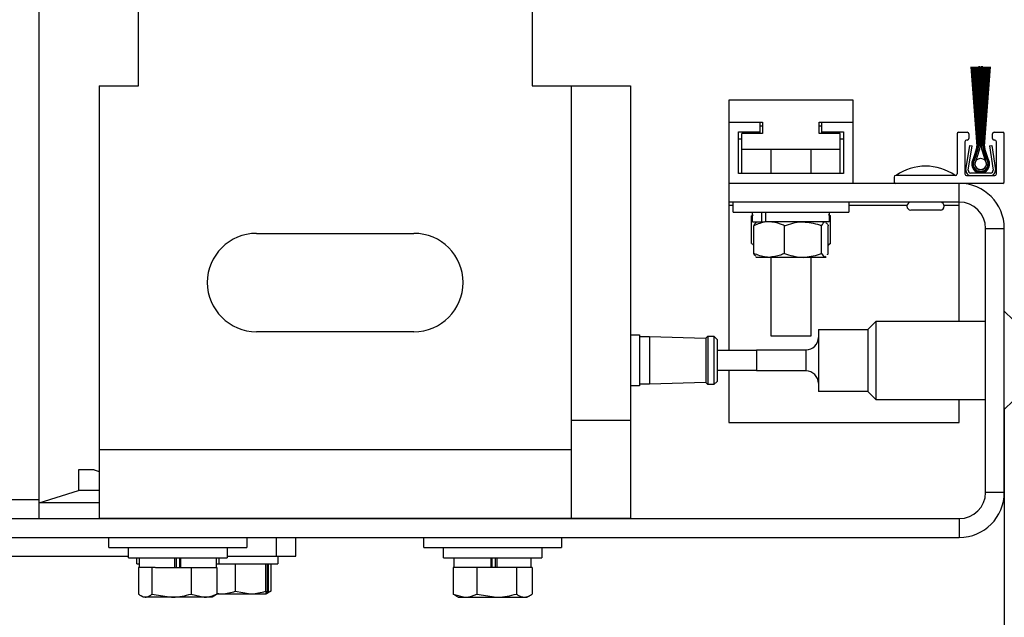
# Model space of a CAD drawing. Header units: inches. Extents: x 170 to 312, y 215 to 248.
# Tile 183 of 256: x 201.714 to 202.102, y 238.632 to 238.868. Entities that reach past the tile are written whole.
import ezdxf

# ---------------------------------------------------------------- set-up
doc = ezdxf.new("R2010")
doc.units = ezdxf.units.IN
doc.header["$LTSCALE"] = 0.25
doc.header["$MEASUREMENT"] = 0
for name, color, linetype in [('ANNOTATIONS', 1, 'Continuous'), ('DETAILS', 4, 'Continuous'), ('STANDARD MOTOR LH', 7, 'Continuous')]:
    doc.layers.add(name, color=color, linetype=linetype)
doc.styles.add('ARIAL', font='arial.ttf', dxfattribs={"height": 0.09375})
doc.dimstyles.new('STANDARD$0', dxfattribs={"dimtxt": 0.09375, "dimasz": 0.09375, "dimexe": 0.03125, "dimexo": 0.046875, "dimgap": 0.09, "dimtad": 0, "dimtih": 1, "dimtoh": 1, "dimdec": 4, "dimzin": 0, "dimdsep": 46, "dimtxsty": 'ARIAL', "dimcen": 0.09, "dimadec": 0, "dimazin": 0, "dimtfac": 1, "dimtdec": 4, "dimtofl": 0, "dimtmove": 0, "dimatfit": 1, "dimfxl": 1, "dimtolj": 1, "dimtzin": 0, "dimarcsym": 0})

# ---------------------------------------------------------------- blocks, each defined once
blk = doc.blocks.new('*D227')
at = {"layer": 'ANNOTATIONS', "color": 0, "lineweight": -2, "transparency": 16777216}
for p, q in [((201.5990103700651, 238.7331519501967), (201.5990103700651, 238.3502203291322)), ((202.1018635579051, 238.7148550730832), (202.1018635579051, 238.3502203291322)), ((201.6927603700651, 238.3970953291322), (201.7405969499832, 238.3970953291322)), ((202.0081135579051, 238.3970953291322), (201.973479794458, 238.3970953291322))]:
    blk.add_line(p, q, dxfattribs=at)
at = {"layer": 'ANNOTATIONS', "color": 0, "transparency": 16777216}
for points in [[(201.6927603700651, 238.4127203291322), (201.6927603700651, 238.3814703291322), (201.5990103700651, 238.3970953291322)], [(202.0081135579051, 238.4127203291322), (202.0081135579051, 238.3814703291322), (202.1018635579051, 238.3970953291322)]]:
    blk.add_solid(points, dxfattribs=at)
at = {"layer": 'defpoints', "color": 0, "transparency": 16777216}
for p in [(201.5990103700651, 238.7800269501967), (202.1018635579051, 238.7617300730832), (202.1018635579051, 238.3970953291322)]:
    blk.add_point(p, dxfattribs=at)
at = {"layer": 'ANNOTATIONS', "color": 0, "transparency": 16777216, "insert": (201.8570383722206, 238.3970953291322), "char_height": 0.09375, "attachment_point": 5, "style": 'ARIAL'}
blk.add_mtext('\\A1;8"', dxfattribs=at)

msp = doc.modelspace()

# ---------------------------------------------------------------- linework, layer by layer
at = {"layer": 'DETAILS'}
msp.add_ellipse((201.8330823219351, 238.889808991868), major_axis=(0.4425035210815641, -0.003049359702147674), ratio=0.919728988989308, dxfattribs=at)
at = {"layer": 'STANDARD MOTOR LH'}
for p, q in [((201.7221378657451, 238.6712684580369), (201.7221378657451, 239.0920263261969)), ((201.7612190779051, 238.8416526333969), (201.7612190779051, 238.8726203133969)), ((201.9160574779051, 238.8726203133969), (201.9160574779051, 238.8416526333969)), ((202.0887898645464, 238.8490848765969), (202.0888665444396, 238.8490848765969)), ((202.0887898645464, 238.8490848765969), (202.0911022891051, 238.817964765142)), ((202.0911642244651, 238.817964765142), (202.0888665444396, 238.8490848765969)), ((202.0894549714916, 238.8490848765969), (202.0895314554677, 238.8490848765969)), ((202.0894549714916, 238.8490848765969), (202.0912261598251, 238.817964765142)), ((202.0912880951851, 238.817964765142), (202.0895314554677, 238.8490848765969)), ((202.0901149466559, 238.8490848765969), (202.0901913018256, 238.8490848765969)), ((202.0901149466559, 238.8490848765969), (202.0913500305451, 238.817964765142)), ((202.0914119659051, 238.817964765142), (202.0901913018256, 238.8490848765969)), ((202.090771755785, 238.8490848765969), (202.0908475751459, 238.8490848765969)), ((202.090771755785, 238.8490848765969), (202.0914739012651, 238.817964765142)), ((202.0915358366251, 238.817964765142), (202.0908475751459, 238.8490848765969)), ((202.0914256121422, 238.8490848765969), (202.0915018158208, 238.8490848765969)), ((202.0914256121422, 238.8490848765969), (202.0915977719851, 238.817964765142)), ((202.0916597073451, 238.817964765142), (202.0915018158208, 238.8490848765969)), ((202.0923409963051, 238.8490848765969), (202.0917216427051, 238.8490848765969)), ((202.0917216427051, 238.8490848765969), (202.0917216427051, 238.817964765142)), ((202.0923409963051, 238.817964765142), (202.0923409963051, 238.8490848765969)), ((202.0927745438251, 238.8490848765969), (202.0927745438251, 238.817964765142)), ((202.0933938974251, 238.8490848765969), (202.0927745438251, 238.8490848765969)), ((202.0933938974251, 238.817964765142), (202.0933938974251, 238.8490848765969)), ((202.0936137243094, 238.8490848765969), (202.0934558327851, 238.817964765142)), ((202.0935177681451, 238.817964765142), (202.093689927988, 238.8490848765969)), ((202.0942679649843, 238.8490848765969), (202.0935797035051, 238.817964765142)), ((202.0936137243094, 238.8490848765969), (202.093689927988, 238.8490848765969)), ((202.0936416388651, 238.817964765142), (202.0943437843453, 238.8490848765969)), ((202.0949242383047, 238.8490848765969), (202.0937035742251, 238.817964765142)), ((202.0937655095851, 238.817964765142), (202.0950005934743, 238.8490848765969)), ((202.0955840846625, 238.8490848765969), (202.0938274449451, 238.817964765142)), ((202.0938893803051, 238.817964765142), (202.0956605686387, 238.8490848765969)), ((202.0962489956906, 238.8490848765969), (202.0939513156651, 238.817964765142)), ((202.0940132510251, 238.817964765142), (202.0963256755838, 238.8490848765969)), ((202.0942679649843, 238.8490848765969), (202.0943437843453, 238.8490848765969)), ((202.0949242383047, 238.8490848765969), (202.0950005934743, 238.8490848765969)), ((202.0955840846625, 238.8490848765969), (202.0956605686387, 238.8490848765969)), ((202.0962489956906, 238.8490848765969), (202.0963256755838, 238.8490848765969)), ((201.7457352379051, 238.8416526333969), (201.7457352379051, 238.6713303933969)), ((201.7457352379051, 238.8416526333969), (201.7612190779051, 238.8416526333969)), ((201.9160574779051, 238.8416526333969), (201.9547670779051, 238.8416526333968)), ((201.9315413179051, 238.6713303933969), (201.9315413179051, 238.8416526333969)), ((201.9547670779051, 238.8416526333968), (201.9547670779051, 238.6713303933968)), ((202.0424056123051, 238.836078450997), (201.9934766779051, 238.836078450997)), ((201.9934766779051, 238.836078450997), (201.9934766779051, 238.737601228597)), ((202.0424056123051, 238.8032527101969), (202.0424056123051, 238.836078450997)), ((201.9934766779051, 238.827407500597), (202.0067927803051, 238.827407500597)), ((202.0058637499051, 238.822886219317), (202.0058637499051, 238.827407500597)), ((202.0058637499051, 238.8259719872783), (202.0067927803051, 238.8259719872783)), ((202.0067927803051, 238.827407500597), (202.0067927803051, 238.822886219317)), ((202.0290895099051, 238.822886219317), (202.0290895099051, 238.827407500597)), ((202.0290895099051, 238.827407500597), (202.0424056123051, 238.827407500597)), ((202.0290895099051, 238.8259719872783), (202.0300185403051, 238.8259719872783)), ((202.0300185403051, 238.822886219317), (202.0300185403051, 238.827407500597)), ((201.9973166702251, 238.8235675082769), (202.0058637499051, 238.8235675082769)), ((201.9973166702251, 238.8070927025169), (201.9973166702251, 238.8235675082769)), ((202.0067927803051, 238.822886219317), (201.9985863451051, 238.822886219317)), ((201.9985863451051, 238.8070927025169), (201.9985863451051, 238.822886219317)), ((202.0372959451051, 238.822886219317), (202.0290895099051, 238.822886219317)), ((202.0300185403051, 238.8235675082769), (202.0385656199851, 238.8235675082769)), ((202.0372959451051, 238.8070927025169), (202.0372959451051, 238.822886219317)), ((202.0385656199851, 238.8235675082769), (202.0385656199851, 238.8070927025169)), ((202.0832829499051, 238.8227623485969), (202.0832829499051, 238.806968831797)), ((202.0839023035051, 238.8233817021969), (202.0873087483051, 238.8233817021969)), ((202.0879281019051, 238.8227623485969), (202.0879281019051, 238.8209042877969)), ((202.0972184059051, 238.8209042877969), (202.0972184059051, 238.8227623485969)), ((202.0978377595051, 238.8233817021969), (202.1012442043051, 238.8233817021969)), ((202.1018635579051, 238.8038720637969), (202.1018635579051, 238.8227623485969)), ((201.9973166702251, 238.820845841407), (201.9985863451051, 238.820845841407)), ((202.0372959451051, 238.820845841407), (202.0385656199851, 238.820845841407)), ((202.0863797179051, 238.8196655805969), (202.0863797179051, 238.806968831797)), ((202.0867890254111, 238.8085953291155), (202.0882377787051, 238.8181171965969)), ((202.0873087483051, 238.8202849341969), (202.0869990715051, 238.8202849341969)), ((202.0882377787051, 238.8181171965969), (202.0891562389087, 238.8179774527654)), ((202.0959902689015, 238.8179774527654), (202.0969087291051, 238.8181171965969)), ((202.0969087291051, 238.8181171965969), (202.0983574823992, 238.8085953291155)), ((202.0981474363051, 238.8202849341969), (202.0978377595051, 238.8202849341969)), ((202.0987667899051, 238.806968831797), (202.0987667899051, 238.8196655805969)), ((201.9985863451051, 238.8166926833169), (202.0372959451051, 238.8166926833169)), ((202.0101992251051, 238.8070927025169), (202.0101992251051, 238.8166926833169)), ((202.0256830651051, 238.8166926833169), (202.0256830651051, 238.8070927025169)), ((202.0877074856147, 238.808455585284), (202.0891562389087, 238.8179774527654)), ((202.0909225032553, 238.8168228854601), (202.0896413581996, 238.8128552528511)), ((202.0896975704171, 238.812827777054), (202.0909814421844, 238.816803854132)), ((202.0910403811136, 238.816784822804), (202.0897537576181, 238.8128002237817)), ((202.0898099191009, 238.812772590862), (202.0910993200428, 238.8167657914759)), ((202.091158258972, 238.8167467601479), (202.0898660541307, 238.8127448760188)), ((202.089922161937, 238.8127170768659), (202.0912171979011, 238.8167277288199)), ((202.0912761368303, 238.8167086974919), (202.0899782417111, 238.8126891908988)), ((202.0900342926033, 238.8126612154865), (202.0913350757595, 238.8166896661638)), ((202.0913940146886, 238.8166706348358), (202.0900903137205, 238.8126331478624)), ((202.0901463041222, 238.8126049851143), (202.0914529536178, 238.8166516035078)), ((202.091511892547, 238.8166325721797), (202.0902022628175, 238.8125767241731)), ((202.0907598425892, 238.8122878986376), (202.0921012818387, 238.8164422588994)), ((202.0930142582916, 238.8164422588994), (202.094355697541, 238.8122878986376)), ((202.0949132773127, 238.8125767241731), (202.0936036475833, 238.8166325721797)), ((202.0936625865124, 238.8166516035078), (202.094969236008, 238.8126049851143)), ((202.0950252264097, 238.8126331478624), (202.0937215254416, 238.8166706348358)), ((202.0937804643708, 238.8166896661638), (202.0950812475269, 238.8126612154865)), ((202.0951372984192, 238.8126891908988), (202.0938394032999, 238.8167086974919)), ((202.0938983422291, 238.8167277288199), (202.0951933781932, 238.8127170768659)), ((202.0952494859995, 238.8127448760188), (202.0939572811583, 238.8167467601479)), ((202.0940162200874, 238.8167657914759), (202.0953056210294, 238.812772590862)), ((202.0953617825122, 238.8128002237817), (202.0940751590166, 238.816784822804)), ((202.0941340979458, 238.816803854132), (202.0954179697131, 238.812827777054)), ((202.0954741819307, 238.8128552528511), (202.0941930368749, 238.8168228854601)), ((202.0959902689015, 238.8179774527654), (202.0974390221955, 238.808455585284)), ((202.0385656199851, 238.8070927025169), (201.9973166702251, 238.8070927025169)), ((202.0964274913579, 238.8072785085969), (202.0887190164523, 238.8072785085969)), ((202.1012442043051, 238.8032527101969), (201.9934766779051, 238.8032527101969)), ((202.0585088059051, 238.8057301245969), (202.0585088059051, 238.8038720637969)), ((202.0826635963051, 238.8063494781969), (202.0591281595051, 238.8063494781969)), ((202.0841500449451, 238.7490592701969), (202.0841500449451, 238.8032527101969)), ((202.0869990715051, 238.8063494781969), (202.0981474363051, 238.8063494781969)), ((202.0841500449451, 238.7958824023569), (201.9934766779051, 238.7958824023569)), ((201.9952108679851, 238.7919804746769), (201.9952108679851, 238.7958824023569)), ((202.0406714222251, 238.7958824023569), (202.0406714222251, 238.7919804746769)), ((202.0650894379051, 238.795820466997), (202.0650894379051, 238.7958824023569)), ((202.0767023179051, 238.795820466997), (202.0650894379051, 238.795820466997)), ((202.0767023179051, 238.7958824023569), (202.0767023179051, 238.795820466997)), ((201.9952108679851, 238.7944966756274), (201.9934766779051, 238.7944966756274)), ((201.9952108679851, 238.7919804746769), (202.0406714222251, 238.7919804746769)), ((202.0028598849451, 238.7881404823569), (202.0028598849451, 238.791980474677)), ((202.0064336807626, 238.7881404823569), (202.0064336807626, 238.791980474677)), ((202.0081002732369, 238.7881404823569), (202.0081002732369, 238.791980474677)), ((202.0330224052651, 238.791980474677), (202.0330224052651, 238.7881404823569)), ((202.0635574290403, 238.7944966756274), (202.0406714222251, 238.7944966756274)), ((202.0767023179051, 238.792723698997), (202.0650894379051, 238.792723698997)), ((202.0841500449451, 238.7944966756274), (202.0782343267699, 238.7944966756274)), ((202.0023962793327, 238.790494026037), (202.0031573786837, 238.790897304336)), ((202.0023962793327, 238.7795934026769), (202.0023962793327, 238.790494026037)), ((202.0028598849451, 238.7881404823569), (202.0074391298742, 238.7881404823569)), ((202.0040775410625, 238.7879075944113), (202.0043927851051, 238.7881404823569)), ((202.0330224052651, 238.7881404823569), (202.0076033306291, 238.7881404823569)), ((202.0314895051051, 238.7881404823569), (202.0318047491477, 238.7879075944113)), ((202.0334860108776, 238.790494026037), (202.0327249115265, 238.790897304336)), ((202.0330224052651, 238.7907684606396), (202.0334860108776, 238.790494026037)), ((202.0334860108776, 238.7795934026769), (202.0334860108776, 238.790494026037)), ((201.8076705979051, 238.7835882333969), (201.8696059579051, 238.7835882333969)), ((202.003279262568, 238.7756914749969), (202.003279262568, 238.7865920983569)), ((202.015335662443, 238.7756914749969), (202.015335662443, 238.7865920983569)), ((202.0299975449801, 238.7756914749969), (202.0299975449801, 238.7865920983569)), ((202.0326030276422, 238.7756914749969), (202.0326030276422, 238.7865920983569)), ((202.0944932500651, 238.7855391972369), (202.1018635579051, 238.7855391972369)), ((202.0944932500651, 238.681611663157), (202.0944932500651, 238.7855391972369)), ((202.1018635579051, 238.681611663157), (202.1018635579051, 238.7855391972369)), ((202.0023962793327, 238.7795934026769), (202.0031573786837, 238.7791901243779)), ((202.0334860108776, 238.7795934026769), (202.0327249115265, 238.7791901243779)), ((202.003279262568, 238.778867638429), (202.0030462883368, 238.7790397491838)), ((202.0328360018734, 238.7790397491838), (202.0326030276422, 238.778867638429)), ((202.0043927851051, 238.7741430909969), (202.0040775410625, 238.7743759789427)), ((202.0314895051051, 238.7741430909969), (202.0043927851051, 238.7741430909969)), ((202.0101992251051, 238.7431754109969), (202.0101992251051, 238.7741430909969)), ((202.0256830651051, 238.7741430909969), (202.0256830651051, 238.7431754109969)), ((202.0313002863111, 238.7741430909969), (202.0316798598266, 238.7745450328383)), ((202.0318047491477, 238.7743759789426), (202.0314895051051, 238.7741430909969)), ((202.1018635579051, 238.7529607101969), (202.1053119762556, 238.7495122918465)), ((202.0482187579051, 238.7457674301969), (202.0515105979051, 238.7490592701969)), ((202.0515105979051, 238.7490592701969), (202.0944932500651, 238.7490592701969)), ((202.0515105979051, 238.7180915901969), (202.0515105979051, 238.7490592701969)), ((201.8696059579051, 238.7448786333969), (201.8076705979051, 238.7448786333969)), ((202.0287115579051, 238.7457674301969), (202.0482187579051, 238.7457674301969)), ((202.0287115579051, 238.7457674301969), (202.0287115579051, 238.7213834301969)), ((202.0482187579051, 238.7457674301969), (202.0482187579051, 238.7213834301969)), ((201.9547670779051, 238.7435779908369), (201.9583715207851, 238.7435779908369)), ((201.9583715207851, 238.7435779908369), (201.9583715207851, 238.7235728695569)), ((201.9583715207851, 238.7429586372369), (201.9622115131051, 238.7429586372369)), ((201.9622115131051, 238.7429586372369), (201.9844363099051, 238.7423292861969)), ((201.9622115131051, 238.7429586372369), (201.9622115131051, 238.7241922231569)), ((201.9844363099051, 238.7423292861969), (201.9851895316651, 238.743082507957)), ((201.9844363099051, 238.7423292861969), (201.9844363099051, 238.7248215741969)), ((201.9851895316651, 238.743082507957), (201.9876050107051, 238.743082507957)), ((201.9851895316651, 238.743082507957), (201.9851895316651, 238.7240683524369)), ((201.9876050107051, 238.743082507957), (201.9888437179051, 238.741843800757)), ((201.9876050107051, 238.743082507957), (201.9876050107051, 238.7240683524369)), ((201.9888437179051, 238.741843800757), (201.9888437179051, 238.7253070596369)), ((202.0256830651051, 238.7431754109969), (202.0101992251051, 238.7431754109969)), ((201.9888437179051, 238.7376012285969), (202.0043275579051, 238.7376012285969)), ((202.0040999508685, 238.7377516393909), (202.0040999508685, 238.7376012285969)), ((202.0043275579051, 238.737720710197), (202.0238347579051, 238.737720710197)), ((202.0043275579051, 238.737720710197), (202.0043275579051, 238.7294301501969)), ((202.0238347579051, 238.737720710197), (202.0238347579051, 238.7294301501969)), ((202.0043275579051, 238.7295496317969), (201.9888437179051, 238.7295496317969)), ((201.9934766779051, 238.7295496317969), (201.9934766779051, 238.7091745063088)), ((202.0238347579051, 238.7294301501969), (202.0043275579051, 238.7294301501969)), ((201.9888437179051, 238.7253070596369), (201.9876050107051, 238.7240683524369)), ((201.9583715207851, 238.7235728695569), (201.9547670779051, 238.7235728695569)), ((201.9622115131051, 238.7241922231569), (201.9583715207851, 238.7241922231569)), ((201.9844363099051, 238.7248215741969), (201.9622115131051, 238.7241922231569)), ((201.9851895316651, 238.7240683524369), (201.9844363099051, 238.7248215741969)), ((201.9876050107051, 238.7240683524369), (201.9851895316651, 238.7240683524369)), ((202.0482187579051, 238.7213834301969), (202.0287115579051, 238.7213834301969)), ((202.0515105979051, 238.7180915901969), (202.0482187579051, 238.7213834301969)), ((202.0944932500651, 238.7180915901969), (202.0515105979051, 238.7180915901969)), ((202.0841500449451, 238.7091745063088), (202.0841500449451, 238.7180915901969)), ((202.1053119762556, 238.7176385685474), (202.1018635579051, 238.7141901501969)), ((201.9315413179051, 238.7100399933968), (201.9547670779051, 238.7100399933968)), ((201.9934766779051, 238.7091745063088), (202.0841500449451, 238.7091745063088)), ((201.9315413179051, 238.6984271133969), (201.7457352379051, 238.6984271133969)), ((201.7376217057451, 238.6904684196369), (201.7376217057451, 238.682416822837)), ((201.7438152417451, 238.6904684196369), (201.7376217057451, 238.6904684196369)), ((201.7438152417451, 238.6904684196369), (201.7457352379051, 238.6898946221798)), ((201.7221378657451, 238.6786387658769), (201.6314644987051, 238.6786387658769)), ((201.7221378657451, 238.6774619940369), (201.7376217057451, 238.682416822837)), ((201.7457352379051, 238.682416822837), (201.7376217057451, 238.682416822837)), ((202.1018635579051, 238.681611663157), (202.0944932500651, 238.681611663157)), ((201.7457352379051, 238.6774619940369), (201.7221378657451, 238.6774619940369)), ((201.6240941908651, 238.6712684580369), (202.0841500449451, 238.6712684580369)), ((201.9547670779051, 238.6713303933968), (201.7457352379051, 238.6713303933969)), ((201.7689609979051, 238.6712684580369), (201.7689609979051, 238.6713303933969)), ((201.7844448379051, 238.6713303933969), (201.7844448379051, 238.6712684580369)), ((201.7921867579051, 238.6712684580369), (201.7921867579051, 238.6713303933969)), ((201.8076705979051, 238.6713303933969), (201.8076705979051, 238.6712684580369)), ((201.8928317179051, 238.6712684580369), (201.8928317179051, 238.6713303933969)), ((201.9083155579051, 238.6713303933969), (201.9083155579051, 238.6712684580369)), ((202.0841500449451, 238.6712684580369), (202.0841500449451, 238.663898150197)), ((201.6141225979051, 238.6638981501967), (202.0841500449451, 238.663898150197)), ((201.7496061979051, 238.6598723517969), (201.7496061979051, 238.663898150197)), ((201.8037996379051, 238.663898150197), (201.8037996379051, 238.6598723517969)), ((201.8154125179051, 238.6638981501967), (201.8154125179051, 238.6565278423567)), ((201.8231544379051, 238.6565278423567), (201.8231544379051, 238.6638981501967)), ((201.8734769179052, 238.6598723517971), (201.8734769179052, 238.6638981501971)), ((201.9276703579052, 238.6638981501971), (201.9276703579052, 238.6598723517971)), ((201.7496061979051, 238.6598723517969), (201.8037996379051, 238.6598723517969)), ((201.7573481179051, 238.6558465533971), (201.7573481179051, 238.6598723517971)), ((201.7960577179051, 238.6598723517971), (201.7960577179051, 238.6558465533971)), ((201.8734769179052, 238.6598723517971), (201.9276703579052, 238.6598723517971)), ((201.8812188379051, 238.6558465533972), (201.8812188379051, 238.6598723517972)), ((201.9199284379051, 238.6598723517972), (201.9199284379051, 238.6558465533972)), ((201.6141225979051, 238.6565278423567), (201.7573481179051, 238.6565278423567)), ((201.7573481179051, 238.6558465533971), (201.7960577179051, 238.6558465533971)), ((201.7605997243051, 238.6534310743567), (201.7605997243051, 238.6558465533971)), ((201.7616216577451, 238.6520065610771), (201.7616216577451, 238.6558465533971)), ((201.775489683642, 238.6520065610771), (201.775489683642, 238.6558465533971)), ((201.7760551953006, 238.6558465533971), (201.7760551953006, 238.6520065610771)), ((201.7773186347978, 238.6558465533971), (201.7773186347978, 238.6520065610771)), ((201.7778562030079, 238.6520065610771), (201.7778562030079, 238.6558465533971)), ((201.7917841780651, 238.6558465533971), (201.7917841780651, 238.6520065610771)), ((201.7928061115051, 238.6558465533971), (201.7928061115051, 238.6534310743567)), ((201.7960577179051, 238.6565278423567), (201.8231544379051, 238.6565278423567)), ((201.8160318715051, 238.6565278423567), (201.8160318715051, 238.6534310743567)), ((201.8812188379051, 238.6558465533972), (201.9199284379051, 238.6558465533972)), ((201.8854923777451, 238.6520065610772), (201.8854923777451, 238.6558465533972)), ((201.899983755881, 238.6520065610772), (201.899983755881, 238.6558465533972)), ((201.9002587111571, 238.6558465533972), (201.9002587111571, 238.6520065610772)), ((201.9015211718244, 238.6558465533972), (201.9015211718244, 238.6520065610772)), ((201.9023484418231, 238.6520065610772), (201.9023484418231, 238.6558465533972)), ((201.9156548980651, 238.6558465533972), (201.9156548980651, 238.6520065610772)), ((201.7605997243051, 238.6534310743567), (201.7615178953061, 238.6534310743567)), ((201.7613009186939, 238.6520065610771), (201.7613009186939, 238.6415741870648)), ((201.7659868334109, 238.6520065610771), (201.7613009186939, 238.6520065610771)), ((201.7677574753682, 238.6520065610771), (201.76612570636, 238.6520065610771)), ((201.7665398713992, 238.6520065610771), (201.7665398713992, 238.6415741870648)), ((201.7679837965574, 238.6520065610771), (201.7921049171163, 238.6520065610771)), ((201.7819418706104, 238.6520065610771), (201.7819418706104, 238.6415741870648)), ((201.7917841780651, 238.6534310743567), (201.8160318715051, 238.6534310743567)), ((201.7921049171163, 238.6520065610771), (201.7921049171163, 238.6415741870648)), ((201.7993331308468, 238.6534310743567), (201.7993331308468, 238.6427005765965)), ((201.811232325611, 238.6534310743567), (201.811232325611, 238.6427005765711)), ((201.8118278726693, 238.6534310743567), (201.8118278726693, 238.6427005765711)), ((201.8122882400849, 238.6534310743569), (201.8122882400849, 238.6427005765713)), ((201.8133380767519, 238.6534310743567), (201.8133380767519, 238.6427005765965)), ((201.8850145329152, 238.6520065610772), (201.8850145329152, 238.6415741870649)), ((201.9161327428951, 238.6520065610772), (201.8850145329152, 238.6520065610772)), ((201.8943476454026, 238.6520065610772), (201.8943476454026, 238.6415741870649)), ((201.9099067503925, 238.6520065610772), (201.9099067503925, 238.6415741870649)), ((201.9161327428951, 238.6520065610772), (201.9161327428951, 238.6415741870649)), ((201.7631390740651, 238.6403627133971), (201.7623099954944, 238.6408413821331)), ((201.7902667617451, 238.6403627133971), (201.7631390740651, 238.6403627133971)), ((201.7665398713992, 238.6415741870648), (201.7742408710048, 238.6403627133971)), ((201.7819418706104, 238.6415741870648), (201.7870233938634, 238.6403627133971)), ((201.7910958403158, 238.6408413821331), (201.7902667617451, 238.6403627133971)), ((201.7921049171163, 238.6415741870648), (201.7911094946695, 238.6408492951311)), ((201.7921049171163, 238.6419526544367), (201.7936813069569, 238.6416633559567)), ((201.7921049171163, 238.6416633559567), (201.8115300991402, 238.6416633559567)), ((201.7993331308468, 238.6427005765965), (201.8052827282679, 238.6416633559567)), ((201.8115530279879, 238.6416699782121), (201.8115415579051, 238.6416633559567)), ((201.8133380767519, 238.6427005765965), (201.8115530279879, 238.6416699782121)), ((201.8122882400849, 238.6427005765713), (201.8117843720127, 238.6420766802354)), ((201.8124641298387, 238.6424110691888), (201.8133380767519, 238.6427005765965)), ((201.8850145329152, 238.6415741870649), (201.8896810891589, 238.6403627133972)), ((201.8858339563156, 238.6411839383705), (201.8850145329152, 238.6415741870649)), ((201.8870097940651, 238.6403627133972), (201.8857916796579, 238.6410659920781)), ((201.8870097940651, 238.6403627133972), (201.9141374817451, 238.6403627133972)), ((201.8943476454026, 238.6415741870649), (201.9021271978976, 238.6403627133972)), ((201.9153555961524, 238.6410659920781), (201.9141374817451, 238.6403627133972))]:
    msp.add_line(p, q, dxfattribs=at)
msp.add_circle((202.0925577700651, 238.8108784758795), 0.002255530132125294, dxfattribs=at)
for centre, radius, start, end in [((202.0839023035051, 238.8227623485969), 0.0006193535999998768, 90, 180), ((202.0873087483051, 238.8227623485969), 0.0006193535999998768, 0, 90), ((202.0978377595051, 238.8227623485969), 0.0006193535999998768, 90, 180), ((202.1012442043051, 238.8227623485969), 0.0006193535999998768, 0, 90), ((202.0869990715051, 238.8196655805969), 0.0006193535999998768, 90, 180), ((202.0873087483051, 238.8209042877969), 0.0006193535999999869, 270, 0), ((202.0978377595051, 238.8209042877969), 0.0006193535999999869, 180, 270), ((202.0981474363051, 238.8196655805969), 0.0006193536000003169, 0, 90), ((202.0873861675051, 238.817964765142), 0.003716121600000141, 342.1047777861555, 0), ((202.0873861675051, 238.817964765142), 0.003778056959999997, 342.104777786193, 0), ((202.0873861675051, 238.817964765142), 0.003839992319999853, 342.1047777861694, 0), ((202.0873861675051, 238.817964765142), 0.003901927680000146, 342.1047777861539, 0), ((202.0873861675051, 238.817964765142), 0.003963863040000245, 342.1047777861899, 0), ((202.0873861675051, 238.817964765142), 0.0040257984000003, 342.1047777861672, 0), ((202.0873861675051, 238.817964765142), 0.004087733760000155, 342.1047777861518, 0), ((202.0873861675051, 238.817964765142), 0.004149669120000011, 342.104777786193, 0), ((202.0873861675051, 238.817964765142), 0.004211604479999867, 342.1047777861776, 0), ((202.0873861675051, 238.817964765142), 0.004273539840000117, 342.1047777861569, 0), ((202.0873861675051, 238.817964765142), 0.004335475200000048, 342.1047777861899, 0), ((202.0873861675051, 238.817964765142), 0.004954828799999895, 342.1047777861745, 0), ((202.0977293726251, 238.817964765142), 0.004954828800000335, 180, 197.8952222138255), ((202.0977293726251, 238.817964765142), 0.004335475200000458, 180, 197.89522221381), ((202.0977293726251, 238.817964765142), 0.004273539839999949, 180, 197.8952222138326), ((202.0977293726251, 238.817964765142), 0.004211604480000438, 180, 197.8952222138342), ((202.0977293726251, 238.817964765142), 0.004149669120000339, 180, 197.895222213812), ((202.0977293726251, 238.817964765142), 0.004087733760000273, 180, 197.8952222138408), ((202.0977293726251, 238.817964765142), 0.0040257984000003, 180, 197.8952222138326), ((202.0977293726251, 238.817964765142), 0.003963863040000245, 180, 197.8952222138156), ((202.0977293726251, 238.817964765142), 0.003901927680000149, 180, 197.895222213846), ((202.0977293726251, 238.817964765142), 0.003839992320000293, 180, 197.8952222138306), ((202.0977293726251, 238.817964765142), 0.003778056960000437, 180, 197.8952222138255), ((202.0977293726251, 238.817964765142), 0.003716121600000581, 180, 197.8952222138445), ((202.0925577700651, 238.8108784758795), 0.003523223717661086, 145.8701361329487, 34.12986386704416), ((202.0925577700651, 238.8108784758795), 0.003461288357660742, 145.724542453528, 34.27545754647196), ((202.0925577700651, 238.8108784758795), 0.003399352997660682, 145.5749599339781, 34.42504006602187), ((202.0925577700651, 238.8108784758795), 0.003337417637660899, 145.4212030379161, 34.57879696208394), ((202.0925577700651, 238.8108784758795), 0.003275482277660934, 145.2630739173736, 34.73692608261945), ((202.0925577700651, 238.8108784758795), 0.003213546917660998, 145.1003613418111, 34.89963865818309), ((202.0925577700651, 238.8108784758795), 0.003151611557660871, 144.932839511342, 35.06716048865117), ((202.0925577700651, 238.8108784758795), 0.003089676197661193, 144.7602667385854, 35.23973326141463), ((202.0925577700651, 238.8108784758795), 0.00302774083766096, 144.5823839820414, 35.41761601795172), ((202.0925577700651, 238.8108784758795), 0.002965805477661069, 144.3989132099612, 35.60108679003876), ((202.0925577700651, 238.8108784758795), 0.002903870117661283, 144.2095555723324, 35.79044442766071), ((202.0925577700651, 238.8108784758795), 0.002284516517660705, 141.9065615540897, 38.09343844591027), ((202.0708958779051, 238.7900624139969), 0.02000318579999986, 54.51065674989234, 125.4893432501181), ((202.0826635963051, 238.806968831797), 0.0006193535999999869, 270, 0), ((202.0869990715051, 238.806968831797), 0.0006193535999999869, 180, 270), ((202.0887190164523, 238.8083016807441), 0.001952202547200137, 171.3487905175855, 270), ((202.0887190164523, 238.8083016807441), 0.001023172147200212, 171.3487905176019, 270), ((202.0964274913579, 238.8083016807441), 0.001952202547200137, 270, 8.65120948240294), ((202.0964274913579, 238.8083016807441), 0.001023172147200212, 270, 8.651209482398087), ((202.0981474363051, 238.806968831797), 0.0006193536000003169, 270, 0), ((202.0591281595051, 238.8057301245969), 0.000619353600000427, 90, 180), ((202.0591281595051, 238.8038720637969), 0.0006193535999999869, 180, 270), ((202.0841500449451, 238.7855391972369), 0.01771351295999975, 0, 89.9999999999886), ((202.1012442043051, 238.8038720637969), 0.0006193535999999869, 270, 0), ((202.0650894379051, 238.7942720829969), 0.001548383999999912, 90, 270), ((202.0767023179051, 238.7942720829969), 0.001548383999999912, 270, 90), ((202.0841500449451, 238.7855391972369), 0.01034320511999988, 0, 90), ((201.8076705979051, 238.7642334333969), 0.01935480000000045, 90, 270), ((201.8696059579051, 238.7642334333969), 0.01935480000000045, 270, 90), ((202.0238347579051, 238.742597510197), 0.004876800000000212, 270, 0), ((202.0238347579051, 238.7245533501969), 0.004876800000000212, 0, 90), ((202.0841500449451, 238.681611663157), 0.01034320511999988, 270, 0), ((202.0841500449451, 238.681611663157), 0.01771351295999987, 270, 0)]:
    msp.add_arc(centre, radius, start, end, dxfattribs=at)
for points, knots in [([(202.0093074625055, 238.7881404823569), (202.0089172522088, 238.7881287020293), (202.006859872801, 238.7880665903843), (202.0048820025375, 238.7872521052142), (202.003279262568, 238.7865920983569)], [0, 0, 0, 0, 0.1896637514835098, 1, 1, 1, 1]), ([(202.0042024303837, 238.7877385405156), (202.0039437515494, 238.7875698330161), (202.003628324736, 238.7873641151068), (202.0033324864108, 238.7867098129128), (202.003279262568, 238.7865920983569)], [0, 0, 0, 0, 0.8200914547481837, 1, 1, 1, 1]), ([(202.015335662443, 238.7865920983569), (202.0148274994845, 238.7868272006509), (202.0128886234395, 238.7877242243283), (202.0108280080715, 238.7879637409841), (202.0093074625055, 238.7881404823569)], [0, 0, 0, 0, 0.2620915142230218, 1, 1, 1, 1]), ([(202.015335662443, 238.7865920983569), (202.0175865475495, 238.7873277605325), (202.0200014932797, 238.7881170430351), (202.0224970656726, 238.7881389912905), (202.0226666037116, 238.7881404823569)], [0, 0, 0, 0, 0.9320644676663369, 1, 1, 1, 1]), ([(202.0226666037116, 238.7881404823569), (202.0248489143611, 238.7878974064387), (202.0273509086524, 238.7876187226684), (202.0296976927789, 238.7867084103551), (202.0299975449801, 238.7865920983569)], [0, 0, 0, 0, 0.8722284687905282, 1, 1, 1, 1]), ([(202.0299975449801, 238.7865920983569), (202.0303975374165, 238.7873277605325), (202.0308266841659, 238.7881170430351), (202.0312701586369, 238.7881389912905), (202.0313002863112, 238.7881404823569)], [0, 0, 0, 0, 0.9320644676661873, 1, 1, 1, 1]), ([(202.0316798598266, 238.7877385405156), (202.0319385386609, 238.7875698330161), (202.0322539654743, 238.7873641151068), (202.0325498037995, 238.7867098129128), (202.0326030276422, 238.7865920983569)], [0, 0, 0, 0, 0.8200914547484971, 1, 1, 1, 1]), ([(202.0326030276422, 238.7791625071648), (202.0327074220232, 238.7791884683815), (202.0330123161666, 238.7792642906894), (202.033298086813, 238.7794628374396), (202.0334860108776, 238.7795934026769)], [0, 0, 0, 0, 0.3423954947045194, 1, 1, 1, 1]), ([(202.0093074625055, 238.7741430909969), (202.0089172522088, 238.7741548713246), (202.006859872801, 238.7742169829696), (202.0048820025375, 238.7750314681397), (202.003279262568, 238.7756914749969)], [0, 0, 0, 0, 0.1896637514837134, 1, 1, 1, 1]), ([(202.0042024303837, 238.7745450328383), (202.0039437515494, 238.7747137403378), (202.003628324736, 238.774919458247), (202.0033324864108, 238.7755737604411), (202.003279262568, 238.7756914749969)], [0, 0, 0, 0, 0.8200914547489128, 1, 1, 1, 1]), ([(202.015335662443, 238.7756914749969), (202.0148274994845, 238.775456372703), (202.0128886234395, 238.7745593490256), (202.0108280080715, 238.7743198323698), (202.0093074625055, 238.7741430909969)], [0, 0, 0, 0, 0.2620915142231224, 0.9999999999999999, 0.9999999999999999, 0.9999999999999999, 0.9999999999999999]), ([(202.015335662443, 238.7756914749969), (202.0175865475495, 238.7749558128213), (202.0200014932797, 238.7741665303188), (202.0224970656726, 238.7741445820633), (202.0226666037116, 238.7741430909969)], [0, 0, 0, 0, 0.9320644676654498, 1, 1, 1, 1]), ([(202.0226666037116, 238.7741430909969), (202.0248489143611, 238.7743861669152), (202.0273509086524, 238.7746648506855), (202.0296976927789, 238.7755751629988), (202.0299975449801, 238.7756914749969)], [0, 0, 0, 0, 0.8722284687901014, 1, 1, 1, 1]), ([(202.0299975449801, 238.7756914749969), (202.0303975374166, 238.7749558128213), (202.0308266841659, 238.7741665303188), (202.0312701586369, 238.7741445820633), (202.0313002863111, 238.7741430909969)], [0, 0, 0, 0, 0.9320644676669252, 0.9999999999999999, 0.9999999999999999, 0.9999999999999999, 0.9999999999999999]), ([(202.0322658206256, 238.7751655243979), (202.0323254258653, 238.7752133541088), (202.0324414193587, 238.775306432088), (202.0325501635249, 238.7755655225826), (202.0326030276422, 238.7756914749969)], [0, 0, 0, 0, 0.5138670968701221, 1, 1, 1, 1]), ([(201.7613009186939, 238.6415741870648), (201.7614742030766, 238.6414288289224), (201.7623269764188, 238.6407134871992), (201.7632137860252, 238.6405182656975), (201.7639203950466, 238.6403627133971)], [0, 0, 0, 0, 0.2032009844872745, 1, 1, 1, 1]), ([(201.7639203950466, 238.6403627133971), (201.7641204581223, 238.6403753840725), (201.7650067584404, 238.6404315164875), (201.765870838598, 238.6410755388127), (201.7665398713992, 238.6415741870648)], [0, 0, 0, 0, 0.225728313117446, 1, 1, 1, 1]), ([(201.7742408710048, 238.6403627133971), (201.7744234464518, 238.6403639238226), (201.7770239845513, 238.6403811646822), (201.7795723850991, 238.6409993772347), (201.7819418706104, 238.6415741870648)], [0, 0, 0, 0, 0.07020679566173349, 0.9999999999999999, 0.9999999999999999, 0.9999999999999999, 0.9999999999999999]), ([(201.7870233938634, 238.6403627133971), (201.7871438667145, 238.6403639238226), (201.7888598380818, 238.6403811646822), (201.7905414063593, 238.6409993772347), (201.7921049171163, 238.6415741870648)], [0, 0, 0, 0, 0.07020679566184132, 1, 1, 1, 1]), ([(201.7936813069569, 238.6416633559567), (201.7938152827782, 238.6416643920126), (201.7957238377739, 238.6416791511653), (201.7975941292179, 238.6422084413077), (201.7993331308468, 238.6427005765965)], [0, 0, 0, 0, 0.07019751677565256, 0.9999999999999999, 0.9999999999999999, 0.9999999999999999, 0.9999999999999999]), ([(201.8052827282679, 238.6416633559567), (201.8054237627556, 238.6416643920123), (201.8074328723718, 238.6416791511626), (201.8094017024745, 238.6422084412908), (201.811232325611, 238.6427005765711)], [0, 0, 0, 0, 0.07019750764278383, 1, 1, 1, 1]), ([(201.811232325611, 238.6427005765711), (201.8113040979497, 238.6422931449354), (201.8114022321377, 238.6417360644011), (201.8115030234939, 238.6416787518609), (201.8115300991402, 238.6416633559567)], [0, 0, 0, 0, 0.7313693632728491, 1, 1, 1, 1]), ([(201.8115300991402, 238.6416633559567), (201.8116049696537, 238.641779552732), (201.8117058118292, 238.6419360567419), (201.8118028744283, 238.6425440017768), (201.8118278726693, 238.6427005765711)], [0, 0, 0, 0, 0.742452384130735, 1, 1, 1, 1]), ([(201.8896810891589, 238.6403627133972), (201.8897917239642, 238.6403639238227), (201.8913675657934, 238.6403811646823), (201.8929118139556, 238.6409993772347), (201.8943476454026, 238.6415741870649)], [0, 0, 0, 0, 0.07020679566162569, 1, 1, 1, 1]), ([(201.9021271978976, 238.6403627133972), (201.9023116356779, 238.6403639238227), (201.9049387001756, 238.6403811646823), (201.9075130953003, 238.6409993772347), (201.9099067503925, 238.6415741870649)], [0, 0, 0, 0, 0.07020679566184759, 0.9999999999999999, 0.9999999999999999, 0.9999999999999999, 0.9999999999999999]), ([(201.9099067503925, 238.6415741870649), (201.9102992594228, 238.6413131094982), (201.9110881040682, 238.6407884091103), (201.9121349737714, 238.6404151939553), (201.9127822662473, 238.6403767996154), (201.9130197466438, 238.6403627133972)], [0, 0, 0, 0, 0.3853735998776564, 0.7745042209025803, 1, 1, 1, 1]), ([(201.9130197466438, 238.6403627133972), (201.9134364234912, 238.6404045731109), (201.9142761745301, 238.6404889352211), (201.9153130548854, 238.6410077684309), (201.9159267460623, 238.64143183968), (201.9161327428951, 238.6415741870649)], [0, 0, 0, 0, 0.3955096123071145, 0.7970915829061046, 1, 1, 1, 1])]:
    msp.add_open_spline(points, degree=3, knots=knots, dxfattribs=at)

# ---------------------------------------------------------------- dimensions: what is measured, and where the dimension line sits
at = {"layer": 'ANNOTATIONS'}
dim = msp.add_linear_dim(base=(202.1018635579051, 238.3970953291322), p1=(201.5990103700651, 238.7800269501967), p2=(202.1018635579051, 238.7617300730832), text='8"', dimstyle='STANDARD$0', override={"dimexe": 0.046875, "dimgap": 0.0625, "dimlunit": 4, "dimcen": 0.08984375, "dimfxl": 0.18, "dimfrac": 2}, dxfattribs=at)
dim.commit()
dim.dimension.update_dxf_attribs({"geometry": '*D227', "text_midpoint": (201.8570383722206, 238.3970953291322), "dimtype": 160})

doc.saveas('drawing.dxf')
